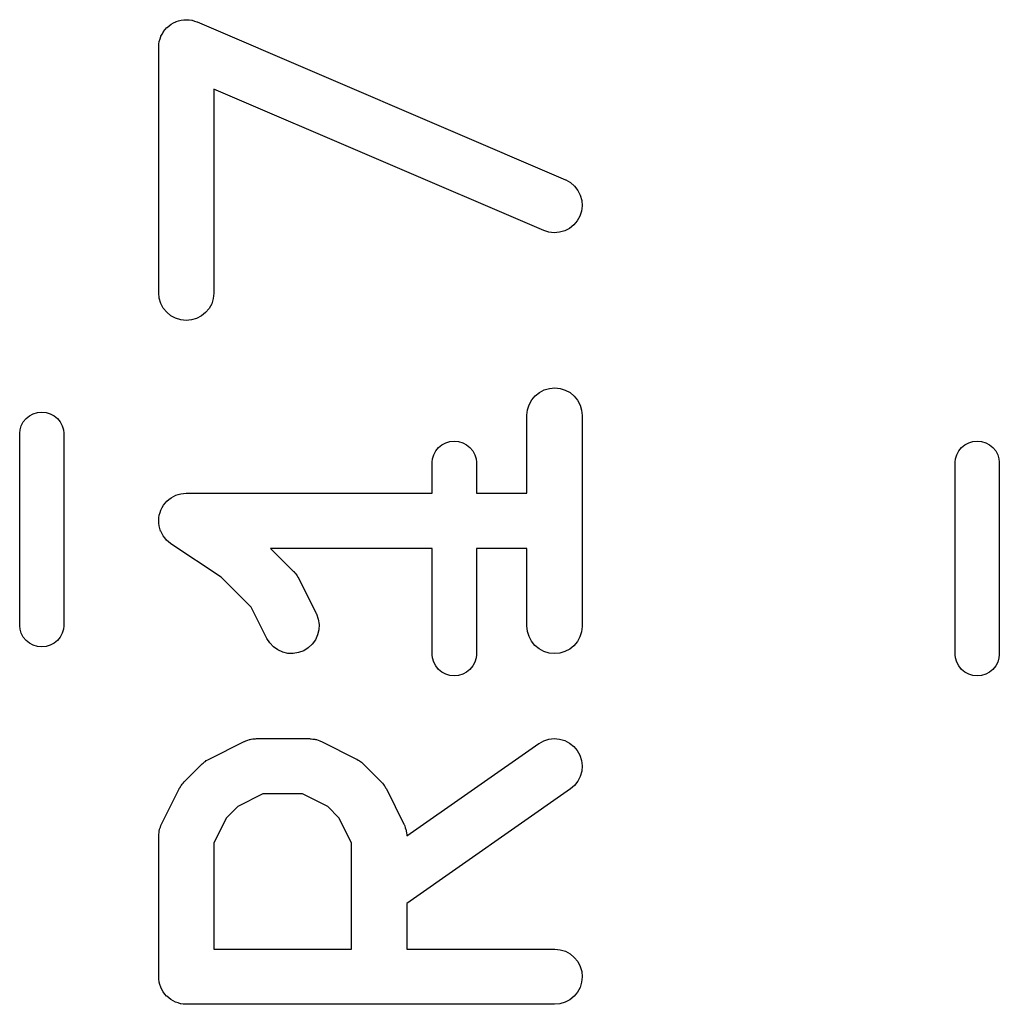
# Model space of a CAD drawing. Extents: x -0.18 to 2.54, y -2.17 to -0.07.
# Tile 12 of 39: x 0.84 to 0.94, y -0.61 to -0.51. Entities that reach past the tile are written whole.
import ezdxf

# ---------------------------------------------------------------- set-up
doc = ezdxf.new("R2010")
doc.units = 0
doc.header["$MEASUREMENT"] = 0
doc.layers.add('BLACK', color=7, linetype='CONTINUOUS')

msp = doc.modelspace()

# ---------------------------------------------------------------- linework, layer by layer
at = {"layer": 'BLACK', "linetype": 'CONTINUOUS'}
for p, q in [((0.851156, -0.506547), (0.851335, -0.506334)), ((0.851335, -0.506334), (0.851343, -0.506328)), ((0.851343, -0.506328), (0.85135, -0.50632)), ((0.85135, -0.50632), (0.85157, -0.506145)), ((0.85157, -0.506145), (0.851784, -0.505973)), ((0.851784, -0.505973), (0.851793, -0.505968)), ((0.851793, -0.505968), (0.851801, -0.505962)), ((0.851801, -0.505962), (0.85205, -0.505834)), ((0.85205, -0.505834), (0.852295, -0.505706)), ((0.852295, -0.505706), (0.852304, -0.505703)), ((0.852304, -0.505703), (0.852314, -0.505699)), ((0.852314, -0.505699), (0.852579, -0.505623)), ((0.852579, -0.505623), (0.852847, -0.505543)), ((0.852847, -0.505543), (0.852858, -0.505543)), ((0.852858, -0.505543), (0.852868, -0.50554)), ((0.852868, -0.50554), (0.853143, -0.505517)), ((0.853143, -0.505517), (0.853421, -0.505491)), ((0.853421, -0.505491), (0.853432, -0.505492)), ((0.853432, -0.505492), (0.853442, -0.505491)), ((0.853442, -0.505491), (0.853721, -0.505523)), ((0.853721, -0.505523), (0.853995, -0.505551)), ((0.853995, -0.505551), (0.854004, -0.505555)), ((0.854004, -0.505555), (0.854015, -0.505556)), ((0.854015, -0.505556), (0.85428, -0.50564)), ((0.85428, -0.50564), (0.854545, -0.505722)), ((0.854545, -0.505722), (0.854554, -0.505727)), ((0.854554, -0.505727), (0.854564, -0.50573)), ((0.854564, -0.50573), (0.893934, -0.522603)), ((0.850603, -0.507544), (0.850687, -0.507281)), ((0.850687, -0.507281), (0.850692, -0.507272)), ((0.850692, -0.507272), (0.850695, -0.507262)), ((0.850695, -0.507262), (0.85083, -0.507021)), ((0.85083, -0.507021), (0.850964, -0.506776)), ((0.850964, -0.506776), (0.850971, -0.506768)), ((0.850971, -0.506768), (0.850976, -0.506759)), ((0.850976, -0.506759), (0.851156, -0.506547)), ((0.850448, -0.508403), (0.850449, -0.508392)), ((0.850448, -0.508444), (0.850448, -0.508403)), ((0.850448, -0.534691), (0.850448, -0.508444)), ((0.850449, -0.508382), (0.850482, -0.508105)), ((0.850449, -0.508392), (0.850449, -0.508382)), ((0.850482, -0.508105), (0.850513, -0.50783)), ((0.850513, -0.50783), (0.850516, -0.50782)), ((0.850516, -0.50782), (0.850517, -0.50781)), ((0.850517, -0.50781), (0.850603, -0.507544)), ((0.891608, -0.528031), (0.856354, -0.512922)), ((0.856354, -0.512922), (0.856354, -0.534691)), ((0.893934, -0.522603), (0.893972, -0.522619)), ((0.893972, -0.522619), (0.894473, -0.522904)), ((0.894473, -0.522904), (0.894909, -0.52328)), ((0.894909, -0.52328), (0.895264, -0.523735)), ((0.895264, -0.523735), (0.895524, -0.524249)), ((0.895524, -0.524249), (0.895679, -0.524804)), ((0.895679, -0.524804), (0.895723, -0.525379)), ((0.895655, -0.525951), (0.895477, -0.526499)), ((0.895723, -0.525379), (0.895655, -0.525951)), ((0.895196, -0.527002), (0.894822, -0.527441)), ((0.895477, -0.526499), (0.895196, -0.527002)), ((0.892157, -0.528205), (0.891608, -0.528031)), ((0.89273, -0.528269), (0.892157, -0.528205)), ((0.893304, -0.528221), (0.89273, -0.528269)), ((0.893858, -0.528062), (0.893304, -0.528221)), ((0.89437, -0.527799), (0.893858, -0.528062)), ((0.894822, -0.527441), (0.89437, -0.527799)), ((0.850504, -0.535264), (0.850448, -0.534691)), ((0.856353, -0.534732), (0.856289, -0.535305)), ((0.856354, -0.534691), (0.856353, -0.534732)), ((0.850671, -0.535816), (0.850504, -0.535264)), ((0.856289, -0.535305), (0.856115, -0.535854)), ((0.850941, -0.536325), (0.850671, -0.535816)), ((0.851306, -0.536771), (0.850941, -0.536325)), ((0.85175, -0.537139), (0.851306, -0.536771)), ((0.855467, -0.5368), (0.855018, -0.537161)), ((0.855837, -0.536359), (0.855467, -0.5368)), ((0.856115, -0.535854), (0.855837, -0.536359)), ((0.852257, -0.537413), (0.85175, -0.537139)), ((0.852807, -0.537583), (0.852257, -0.537413)), ((0.85338, -0.537643), (0.852807, -0.537583)), ((0.853954, -0.537591), (0.85338, -0.537643)), ((0.854507, -0.537428), (0.853954, -0.537591)), ((0.855018, -0.537161), (0.854507, -0.537428)), ((0.891154, -0.545343), (0.891665, -0.545076)), ((0.891665, -0.545076), (0.892218, -0.544914)), ((0.892218, -0.544914), (0.892791, -0.544861)), ((0.892791, -0.544861), (0.893365, -0.544922)), ((0.893365, -0.544922), (0.893915, -0.545092)), ((0.893915, -0.545092), (0.894422, -0.545366)), ((0.890057, -0.546651), (0.890334, -0.546146)), ((0.890334, -0.546146), (0.890705, -0.545704)), ((0.890705, -0.545704), (0.891154, -0.545343)), ((0.894422, -0.545366), (0.894866, -0.545733)), ((0.894866, -0.545733), (0.89523, -0.54618)), ((0.89523, -0.54618), (0.895501, -0.546689)), ((0.889818, -0.547773), (0.889883, -0.5472)), ((0.889883, -0.5472), (0.890057, -0.546651)), ((0.895501, -0.546689), (0.895667, -0.54724)), ((0.895667, -0.54724), (0.895724, -0.547814)), ((0.835979, -0.548501), (0.836274, -0.548141)), ((0.836274, -0.548141), (0.836634, -0.547846)), ((0.836634, -0.547846), (0.837044, -0.547627)), ((0.837044, -0.547627), (0.83749, -0.547492)), ((0.83749, -0.547492), (0.837953, -0.547446)), ((0.837953, -0.547446), (0.838416, -0.547492)), ((0.838416, -0.547492), (0.838861, -0.547627)), ((0.838861, -0.547627), (0.839271, -0.547846)), ((0.839271, -0.547846), (0.839631, -0.548141)), ((0.839631, -0.548141), (0.839926, -0.548501)), ((0.889818, -0.547814), (0.889818, -0.547773)), ((0.889818, -0.55611), (0.889818, -0.547814)), ((0.895724, -0.547814), (0.895724, -0.570311)), ((0.835591, -0.549704), (0.835625, -0.549357)), ((0.835625, -0.549357), (0.83576, -0.548911)), ((0.83576, -0.548911), (0.835979, -0.548501)), ((0.839926, -0.548501), (0.840146, -0.548911)), ((0.840146, -0.548911), (0.840281, -0.549357)), ((0.840281, -0.549357), (0.840315, -0.549704)), ((0.835591, -0.570296), (0.835591, -0.549704)), ((0.840315, -0.549704), (0.840315, -0.570296)), ((0.881584, -0.550582), (0.882047, -0.550537)), ((0.882047, -0.550537), (0.88251, -0.550582)), ((0.93749, -0.550582), (0.937953, -0.550537)), ((0.937953, -0.550537), (0.938416, -0.550582)), ((0.879854, -0.552002), (0.880074, -0.551592)), ((0.880074, -0.551592), (0.880369, -0.551232)), ((0.880369, -0.551232), (0.880729, -0.550937)), ((0.880729, -0.550937), (0.881139, -0.550717)), ((0.881139, -0.550717), (0.881584, -0.550582)), ((0.88251, -0.550582), (0.882956, -0.550717)), ((0.882956, -0.550717), (0.883366, -0.550937)), ((0.883366, -0.550937), (0.883726, -0.551232)), ((0.883726, -0.551232), (0.884021, -0.551592)), ((0.884021, -0.551592), (0.88424, -0.552002)), ((0.93576, -0.552002), (0.935979, -0.551592)), ((0.935979, -0.551592), (0.936274, -0.551232)), ((0.936274, -0.551232), (0.936634, -0.550937)), ((0.936634, -0.550937), (0.937044, -0.550717)), ((0.937044, -0.550717), (0.93749, -0.550582)), ((0.938416, -0.550582), (0.938861, -0.550717)), ((0.938861, -0.550717), (0.939271, -0.550937)), ((0.939271, -0.550937), (0.939631, -0.551232)), ((0.939631, -0.551232), (0.939926, -0.551592)), ((0.939926, -0.551592), (0.940146, -0.552002)), ((0.879685, -0.552794), (0.879719, -0.552447)), ((0.879719, -0.552447), (0.879854, -0.552002)), ((0.88424, -0.552002), (0.884375, -0.552447)), ((0.884375, -0.552447), (0.884409, -0.552794)), ((0.935591, -0.552794), (0.935625, -0.552447)), ((0.935625, -0.552447), (0.93576, -0.552002)), ((0.940146, -0.552002), (0.940281, -0.552447)), ((0.940281, -0.552447), (0.940315, -0.552794)), ((0.879685, -0.55611), (0.879685, -0.552794)), ((0.884409, -0.552794), (0.884409, -0.55611)), ((0.935591, -0.573387), (0.935591, -0.552794)), ((0.940315, -0.552794), (0.940315, -0.573387)), ((0.851323, -0.556964), (0.851552, -0.556779)), ((0.851552, -0.556779), (0.851767, -0.556603)), ((0.851767, -0.556603), (0.851769, -0.556602)), ((0.851769, -0.556602), (0.851771, -0.556601)), ((0.851771, -0.556601), (0.85203, -0.556463)), ((0.85203, -0.556463), (0.852276, -0.556333)), ((0.852276, -0.556333), (0.852278, -0.556332)), ((0.852278, -0.556332), (0.85228, -0.556331)), ((0.85228, -0.556331), (0.852548, -0.55625)), ((0.852548, -0.55625), (0.852827, -0.556166)), ((0.852827, -0.556166), (0.85283, -0.556166)), ((0.85283, -0.556166), (0.852832, -0.556165)), ((0.852832, -0.556165), (0.853119, -0.556137)), ((0.853119, -0.556137), (0.853401, -0.55611)), ((0.853401, -0.55611), (0.879685, -0.55611)), ((0.884409, -0.55611), (0.889818, -0.55611)), ((0.850596, -0.558185), (0.850679, -0.557918)), ((0.850679, -0.557918), (0.85068, -0.557916)), ((0.85068, -0.557916), (0.850681, -0.557914)), ((0.850681, -0.557914), (0.85082, -0.557657)), ((0.85082, -0.557657), (0.850953, -0.557411)), ((0.850953, -0.557411), (0.850954, -0.55741)), ((0.850954, -0.55741), (0.850955, -0.557408)), ((0.850955, -0.557408), (0.851138, -0.557188)), ((0.851138, -0.557188), (0.85132, -0.556967)), ((0.85132, -0.556967), (0.851322, -0.556966)), ((0.851322, -0.556966), (0.851323, -0.556964)), ((0.850448, -0.559037), (0.850478, -0.558757)), ((0.850478, -0.558757), (0.850508, -0.558469)), ((0.850508, -0.558469), (0.850509, -0.558467)), ((0.850509, -0.558464), (0.850596, -0.558185)), ((0.850509, -0.558467), (0.850509, -0.558464)), ((0.850448, -0.55904), (0.850448, -0.559037)), ((0.850448, -0.559042), (0.850448, -0.55904)), ((0.850474, -0.559332), (0.850448, -0.559042)), ((0.850499, -0.559611), (0.850474, -0.559332)), ((0.8505, -0.559613), (0.850499, -0.559611)), ((0.8505, -0.559616), (0.8505, -0.559613)), ((0.850583, -0.559898), (0.8505, -0.559616)), ((0.850661, -0.560164), (0.850583, -0.559898)), ((0.850662, -0.560167), (0.850661, -0.560164)), ((0.850663, -0.560169), (0.850662, -0.560167)), ((0.850787, -0.560405), (0.850663, -0.560169)), ((0.850927, -0.560676), (0.850787, -0.560405)), ((0.850929, -0.560677), (0.850927, -0.560676)), ((0.85093, -0.560679), (0.850929, -0.560677)), ((0.851109, -0.560901), (0.85093, -0.560679)), ((0.851288, -0.561125), (0.851109, -0.560901)), ((0.85129, -0.561127), (0.851288, -0.561125)), ((0.851291, -0.561129), (0.85129, -0.561127)), ((0.851514, -0.561316), (0.851291, -0.561129)), ((0.851729, -0.561496), (0.851514, -0.561316)), ((0.851732, -0.561499), (0.851729, -0.561496)), ((0.851733, -0.561499), (0.851732, -0.561499)), ((0.851763, -0.561519), (0.851733, -0.561499)), ((0.851733, -0.561499), (0.851733, -0.561499)), ((0.857144, -0.565107), (0.851763, -0.561519)), ((0.879685, -0.562015), (0.862404, -0.562015)), ((0.862404, -0.562015), (0.864863, -0.564474)), ((0.879685, -0.573387), (0.879685, -0.562015)), ((0.889818, -0.562015), (0.884409, -0.562015)), ((0.884409, -0.562015), (0.884409, -0.573387)), ((0.889818, -0.570311), (0.889818, -0.562015)), ((0.860348, -0.568311), (0.857144, -0.565107)), ((0.864863, -0.564474), (0.864891, -0.564503)), ((0.864891, -0.564503), (0.864995, -0.564633)), ((0.864995, -0.564633), (0.865109, -0.564753)), ((0.865109, -0.564753), (0.865174, -0.564857)), ((0.865174, -0.564857), (0.865251, -0.564953)), ((0.865251, -0.564953), (0.865327, -0.565101)), ((0.865327, -0.565101), (0.865416, -0.565241)), ((0.865416, -0.565241), (0.86729, -0.568991)), ((0.862008, -0.571632), (0.860348, -0.568311)), ((0.86729, -0.568991), (0.867309, -0.569028)), ((0.867309, -0.569028), (0.867507, -0.569569)), ((0.835625, -0.570643), (0.835591, -0.570296)), ((0.840315, -0.570296), (0.840281, -0.570643)), ((0.867507, -0.569569), (0.867597, -0.570138)), ((0.867597, -0.570138), (0.867575, -0.570714)), ((0.889874, -0.570885), (0.889818, -0.570311)), ((0.895723, -0.570352), (0.895659, -0.570925)), ((0.895724, -0.570311), (0.895723, -0.570352)), ((0.83576, -0.571089), (0.835625, -0.570643)), ((0.835979, -0.571499), (0.83576, -0.571089)), ((0.836274, -0.571859), (0.835979, -0.571499)), ((0.839926, -0.571499), (0.839631, -0.571859)), ((0.840146, -0.571089), (0.839926, -0.571499)), ((0.840281, -0.570643), (0.840146, -0.571089)), ((0.867441, -0.571274), (0.8672, -0.571798)), ((0.867575, -0.570714), (0.867441, -0.571274)), ((0.890041, -0.571436), (0.889874, -0.570885)), ((0.890311, -0.571945), (0.890041, -0.571436)), ((0.895485, -0.571474), (0.895207, -0.571979)), ((0.895659, -0.570925), (0.895485, -0.571474)), ((0.836634, -0.572154), (0.836274, -0.571859)), ((0.837044, -0.572373), (0.836634, -0.572154)), ((0.83749, -0.572508), (0.837044, -0.572373)), ((0.837953, -0.572554), (0.83749, -0.572508)), ((0.838416, -0.572508), (0.837953, -0.572554)), ((0.838861, -0.572373), (0.838416, -0.572508)), ((0.839271, -0.572154), (0.838861, -0.572373)), ((0.839631, -0.571859), (0.839271, -0.572154)), ((0.862315, -0.57212), (0.862008, -0.571632)), ((0.862711, -0.572538), (0.862315, -0.57212)), ((0.86318, -0.572873), (0.862711, -0.572538)), ((0.866863, -0.572265), (0.866441, -0.572658)), ((0.8672, -0.571798), (0.866863, -0.572265)), ((0.890676, -0.572392), (0.890311, -0.571945)), ((0.89112, -0.572759), (0.890676, -0.572392)), ((0.894837, -0.572421), (0.894388, -0.572782)), ((0.895207, -0.571979), (0.894837, -0.572421)), ((0.863706, -0.573109), (0.86318, -0.572873)), ((0.864267, -0.573239), (0.863706, -0.573109)), ((0.864843, -0.573258), (0.864267, -0.573239)), ((0.865412, -0.573164), (0.864843, -0.573258)), ((0.865951, -0.572961), (0.865412, -0.573164)), ((0.866441, -0.572658), (0.865951, -0.572961)), ((0.879719, -0.573734), (0.879685, -0.573387)), ((0.884409, -0.573387), (0.884375, -0.573734)), ((0.891627, -0.573033), (0.89112, -0.572759)), ((0.892177, -0.573204), (0.891627, -0.573033)), ((0.89275, -0.573264), (0.892177, -0.573204)), ((0.893324, -0.573212), (0.89275, -0.573264)), ((0.893877, -0.573049), (0.893324, -0.573212)), ((0.894388, -0.572782), (0.893877, -0.573049)), ((0.935625, -0.573734), (0.935591, -0.573387)), ((0.940315, -0.573387), (0.940281, -0.573734)), ((0.879854, -0.574179), (0.879719, -0.573734)), ((0.880074, -0.574589), (0.879854, -0.574179)), ((0.880369, -0.574949), (0.880074, -0.574589)), ((0.884021, -0.574589), (0.883726, -0.574949)), ((0.88424, -0.574179), (0.884021, -0.574589)), ((0.884375, -0.573734), (0.88424, -0.574179)), ((0.93576, -0.574179), (0.935625, -0.573734)), ((0.935979, -0.574589), (0.93576, -0.574179)), ((0.936274, -0.574949), (0.935979, -0.574589)), ((0.939926, -0.574589), (0.939631, -0.574949)), ((0.940146, -0.574179), (0.939926, -0.574589)), ((0.940281, -0.573734), (0.940146, -0.574179)), ((0.880729, -0.575244), (0.880369, -0.574949)), ((0.881139, -0.575464), (0.880729, -0.575244)), ((0.881584, -0.575599), (0.881139, -0.575464)), ((0.882047, -0.575644), (0.881584, -0.575599)), ((0.88251, -0.575599), (0.882047, -0.575644)), ((0.882956, -0.575464), (0.88251, -0.575599)), ((0.883366, -0.575244), (0.882956, -0.575464)), ((0.883726, -0.574949), (0.883366, -0.575244)), ((0.936634, -0.575244), (0.936274, -0.574949)), ((0.937044, -0.575464), (0.936634, -0.575244)), ((0.93749, -0.575599), (0.937044, -0.575464)), ((0.937953, -0.575644), (0.93749, -0.575599)), ((0.938416, -0.575599), (0.937953, -0.575644)), ((0.938861, -0.575464), (0.938416, -0.575599)), ((0.939271, -0.575244), (0.938861, -0.575464)), ((0.939631, -0.574949), (0.939271, -0.575244)), ((0.85583, -0.584543), (0.859579, -0.582668)), ((0.859579, -0.582668), (0.859616, -0.58265)), ((0.859616, -0.58265), (0.859698, -0.58262)), ((0.859698, -0.58262), (0.859775, -0.582579)), ((0.859775, -0.582579), (0.859968, -0.582521)), ((0.859968, -0.582521), (0.860157, -0.582451)), ((0.860157, -0.582451), (0.860243, -0.582438)), ((0.860243, -0.582438), (0.860326, -0.582413)), ((0.860326, -0.582413), (0.860527, -0.582393)), ((0.860527, -0.582393), (0.860727, -0.582362)), ((0.860727, -0.582362), (0.860813, -0.582365)), ((0.860813, -0.582365), (0.8609, -0.582357)), ((0.8609, -0.582357), (0.866524, -0.582357)), ((0.866524, -0.582357), (0.866565, -0.582357)), ((0.866565, -0.582357), (0.866652, -0.582367)), ((0.866652, -0.582367), (0.866739, -0.582364)), ((0.866739, -0.582364), (0.866938, -0.582399)), ((0.866938, -0.582399), (0.867138, -0.582421)), ((0.867138, -0.582421), (0.867221, -0.582447)), ((0.867221, -0.582447), (0.867307, -0.582462)), ((0.867307, -0.582462), (0.867495, -0.582534)), ((0.867495, -0.582534), (0.867687, -0.582595)), ((0.867687, -0.582595), (0.867764, -0.582637)), ((0.867764, -0.582637), (0.867845, -0.582668)), ((0.867845, -0.582668), (0.871594, -0.584543)), ((0.876972, -0.592764), (0.891078, -0.58289)), ((0.891078, -0.58289), (0.891111, -0.582867)), ((0.891111, -0.582867), (0.891618, -0.582591)), ((0.891618, -0.582591), (0.892167, -0.582419)), ((0.892167, -0.582419), (0.89274, -0.582357)), ((0.89274, -0.582357), (0.893314, -0.582407)), ((0.893314, -0.582407), (0.893868, -0.582568)), ((0.893868, -0.582568), (0.894379, -0.582833)), ((0.894379, -0.582833), (0.89483, -0.583193)), ((0.89483, -0.583193), (0.895202, -0.583633)), ((0.895202, -0.583633), (0.895481, -0.584137)), ((0.895481, -0.584137), (0.895657, -0.584686)), ((0.853188, -0.586971), (0.855062, -0.585096)), ((0.855062, -0.585096), (0.855092, -0.585067)), ((0.855092, -0.585067), (0.855221, -0.584964)), ((0.855221, -0.584964), (0.855342, -0.58485)), ((0.855342, -0.58485), (0.855446, -0.584784)), ((0.855446, -0.584784), (0.855542, -0.584708)), ((0.855542, -0.584708), (0.855689, -0.584631)), ((0.855689, -0.584631), (0.85583, -0.584543)), ((0.871594, -0.584543), (0.871631, -0.584562)), ((0.871631, -0.584562), (0.87177, -0.584652)), ((0.87177, -0.584652), (0.871916, -0.58473)), ((0.871916, -0.58473), (0.872011, -0.584808)), ((0.872011, -0.584808), (0.872114, -0.584875)), ((0.872114, -0.584875), (0.872233, -0.584991)), ((0.872233, -0.584991), (0.872362, -0.585096)), ((0.872362, -0.585096), (0.874236, -0.586971)), ((0.895657, -0.584686), (0.895723, -0.585258)), ((0.895723, -0.585258), (0.895677, -0.585833)), ((0.895677, -0.585833), (0.89552, -0.586387)), ((0.852822, -0.587416), (0.8529, -0.587321)), ((0.8529, -0.587321), (0.852967, -0.587218)), ((0.852967, -0.587218), (0.853082, -0.587099)), ((0.853082, -0.587099), (0.853188, -0.586971)), ((0.874236, -0.586971), (0.874265, -0.587)), ((0.874265, -0.587), (0.874369, -0.58713)), ((0.874369, -0.58713), (0.874483, -0.587251)), ((0.874483, -0.587251), (0.874548, -0.587355)), ((0.874548, -0.587355), (0.874625, -0.587451)), ((0.894902, -0.587353), (0.894464, -0.587728)), ((0.895258, -0.586901), (0.894902, -0.587353)), ((0.89552, -0.586387), (0.895258, -0.586901)), ((0.85076, -0.591488), (0.852635, -0.587738)), ((0.852635, -0.587738), (0.852653, -0.587702)), ((0.852653, -0.587702), (0.852744, -0.587562)), ((0.852744, -0.587562), (0.852822, -0.587416)), ((0.861597, -0.588262), (0.858899, -0.589611)), ((0.865827, -0.588262), (0.861597, -0.588262)), ((0.868525, -0.589611), (0.865827, -0.588262)), ((0.874625, -0.587451), (0.874701, -0.587598)), ((0.874701, -0.587598), (0.874789, -0.587738)), ((0.874789, -0.587738), (0.876664, -0.591488)), ((0.894464, -0.587728), (0.876976, -0.59997)), ((0.858899, -0.589611), (0.857702, -0.590808)), ((0.869722, -0.590808), (0.868525, -0.589611)), ((0.850687, -0.591645), (0.850729, -0.591569)), ((0.850729, -0.591569), (0.85076, -0.591488)), ((0.857702, -0.590808), (0.856354, -0.593505)), ((0.87107, -0.593505), (0.869722, -0.590808)), ((0.876664, -0.591488), (0.876682, -0.591525)), ((0.876682, -0.591525), (0.876712, -0.591607)), ((0.850456, -0.592594), (0.85049, -0.592395)), ((0.850458, -0.592681), (0.850456, -0.592594)), ((0.85049, -0.592395), (0.850513, -0.592194)), ((0.850513, -0.592194), (0.850539, -0.592112)), ((0.850539, -0.592112), (0.850554, -0.592026)), ((0.850554, -0.592026), (0.850626, -0.591837)), ((0.850626, -0.591837), (0.850687, -0.591645)), ((0.876712, -0.591607), (0.876753, -0.591683)), ((0.876753, -0.591683), (0.876812, -0.591876)), ((0.876812, -0.591876), (0.876881, -0.592066)), ((0.876881, -0.592066), (0.876895, -0.592151)), ((0.876895, -0.592151), (0.87692, -0.592235)), ((0.87692, -0.592235), (0.876939, -0.592436)), ((0.876939, -0.592436), (0.876971, -0.592635)), ((0.876971, -0.592635), (0.876968, -0.592722)), ((0.850448, -0.592767), (0.850458, -0.592681)), ((0.850448, -0.592808), (0.850448, -0.592767)), ((0.850448, -0.607806), (0.850448, -0.592808)), ((0.856354, -0.593505), (0.856354, -0.604854)), ((0.87107, -0.604854), (0.87107, -0.593505)), ((0.876968, -0.592722), (0.876972, -0.592764)), ((0.876976, -0.59997), (0.876976, -0.604854)), ((0.856354, -0.604854), (0.87107, -0.604854)), ((0.876976, -0.604854), (0.892771, -0.604854)), ((0.892771, -0.604854), (0.892812, -0.604854)), ((0.892812, -0.604854), (0.893385, -0.604918)), ((0.893385, -0.604918), (0.893934, -0.605093)), ((0.893934, -0.605093), (0.894439, -0.60537)), ((0.894439, -0.60537), (0.894881, -0.605741)), ((0.894881, -0.605741), (0.895242, -0.60619)), ((0.895242, -0.60619), (0.895509, -0.6067)), ((0.895509, -0.6067), (0.895671, -0.607253)), ((0.895671, -0.607253), (0.895724, -0.607827)), ((0.850475, -0.608083), (0.850448, -0.607806)), ((0.8505, -0.60836), (0.850475, -0.608083)), ((0.850503, -0.60837), (0.8505, -0.60836)), ((0.850504, -0.60838), (0.850503, -0.60837)), ((0.850584, -0.608646), (0.850504, -0.60838)), ((0.895663, -0.6084), (0.895493, -0.608951)), ((0.895724, -0.607827), (0.895663, -0.6084)), ((0.850663, -0.608913), (0.850584, -0.608646)), ((0.850668, -0.608922), (0.850663, -0.608913)), ((0.850671, -0.608932), (0.850668, -0.608922)), ((0.850801, -0.609177), (0.850671, -0.608932)), ((0.85093, -0.609423), (0.850801, -0.609177)), ((0.850936, -0.609431), (0.85093, -0.609423)), ((0.850941, -0.609441), (0.850936, -0.609431)), ((0.851118, -0.609657), (0.850941, -0.609441)), ((0.895219, -0.609458), (0.894851, -0.609902)), ((0.895493, -0.608951), (0.895219, -0.609458)), ((0.851291, -0.609872), (0.851118, -0.609657)), ((0.851299, -0.609879), (0.851291, -0.609872)), ((0.851306, -0.609887), (0.851299, -0.609879)), ((0.851519, -0.610064), (0.851306, -0.609887)), ((0.851733, -0.610243), (0.851519, -0.610064)), ((0.851742, -0.610248), (0.851733, -0.610243)), ((0.85175, -0.610254), (0.851742, -0.610248)), ((0.851993, -0.610386), (0.85175, -0.610254)), ((0.852238, -0.61052), (0.851993, -0.610386)), ((0.852247, -0.610524), (0.852238, -0.61052)), ((0.852257, -0.610529), (0.852247, -0.610524)), ((0.852523, -0.610611), (0.852257, -0.610529)), ((0.893896, -0.610536), (0.893344, -0.610703)), ((0.894405, -0.610266), (0.893896, -0.610536)), ((0.894851, -0.609902), (0.894405, -0.610266)), ((0.852787, -0.610695), (0.852523, -0.610611)), ((0.852797, -0.610696), (0.852787, -0.610695)), ((0.852807, -0.610699), (0.852797, -0.610696)), ((0.853082, -0.610728), (0.852807, -0.610699)), ((0.85336, -0.610759), (0.853082, -0.610728)), ((0.85338, -0.610759), (0.85336, -0.610759)), ((0.853381, -0.610759), (0.85338, -0.610759)), ((0.85338, -0.610759), (0.85338, -0.610759)), ((0.853401, -0.610759), (0.853381, -0.610759)), ((0.892771, -0.610759), (0.853401, -0.610759)), ((0.893344, -0.610703), (0.892771, -0.610759))]:
    msp.add_line(p, q, dxfattribs=at)

doc.saveas('drawing.dxf')
